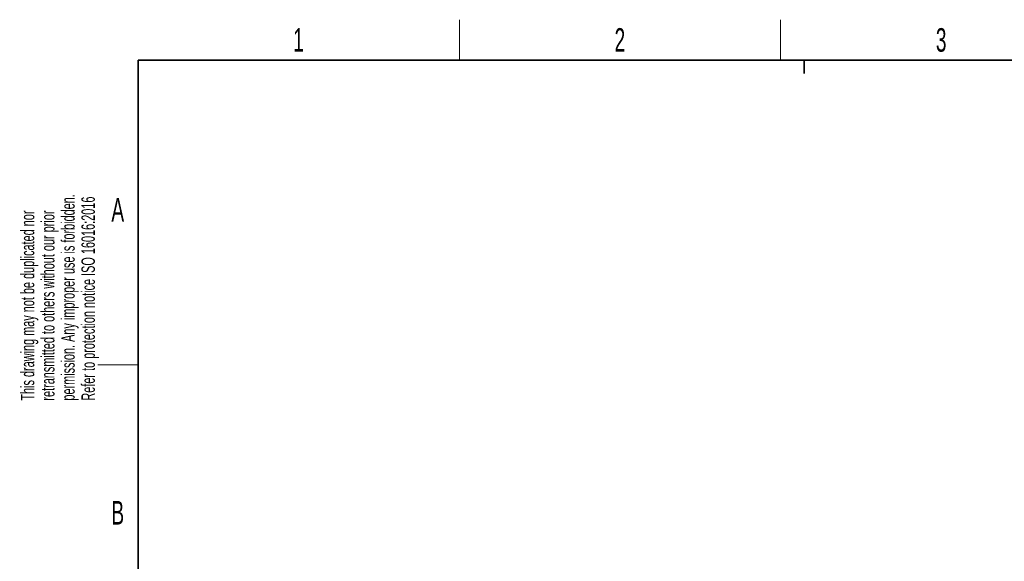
# Model space of a CAD drawing. Header units: millimetres. Extents: x 5 to 418, y 2 to 292.
# Tile 18 of 24: x 8 to 155, y 208 to 288. Entities that reach past the tile are written whole.
import ezdxf

# ---------------------------------------------------------------- set-up
doc = ezdxf.new("R2010")
doc.units = ezdxf.units.MM
doc.layers.add('SLD-0', color=7, linetype='Continuous')
doc.styles.add('SLDTEXTSTYLE0', font='TXT', dxfattribs={"width": 0.605})

msp = doc.modelspace()

# ---------------------------------------------------------------- linework, layer by layer
at = {"layer": 'SLD-0', "lineweight": 18}
for p, q in [((73.75, 282.5), (73.75, 288.5)), ((121.5, 282.5), (121.5, 288.5)), ((20, 237.25), (26, 237.25))]:
    msp.add_line(p, q, dxfattribs=at)
at = {"layer": 'SLD-0', "lineweight": 35}
for p, q in [((408, 282.5), (26, 282.5)), ((26, 282.5), (26, 12))]:
    msp.add_line(p, q, dxfattribs=at)
at = {"layer": 'SLD-0'}
for p, q in [((125, 280.5), (125, 282.5)), ((125, 282.5), (125, 280.5))]:
    msp.add_line(p, q, dxfattribs=at)

# ---------------------------------------------------------------- texts
at = {"layer": 'SLD-0', "char_height": 3.5, "attachment_point": 2, "style": 'SLDTEXTSTYLE0'}
for s, insert in [('1', (49.8527, 287.243)), ('2', (97.6027, 287.243)), ('3', (145.3527, 287.243)), ('A', (22.9816, 262.0011)), ('B', (22.9816, 217.0011))]:
    msp.add_mtext(s, dxfattribs=dict(at, insert=insert))
at = {"layer": 'SLD-0', "char_height": 2, "attachment_point": 1, "rotation": 90, "style": 'SLDTEXTSTYLE0'}
for s, insert in [('permission. Any improper use is forbidden.', (14.5783, 231.9088)), ('retransmitted to others without our prior', (11.5783, 231.9088)), ('Refer to protection notice ISO 16016:2016', (17.5783, 231.9088)), ('This drawing may not be duplicated nor', (8.5783, 231.9088))]:
    msp.add_mtext(s, dxfattribs=dict(at, insert=insert))

doc.saveas('drawing.dxf')
